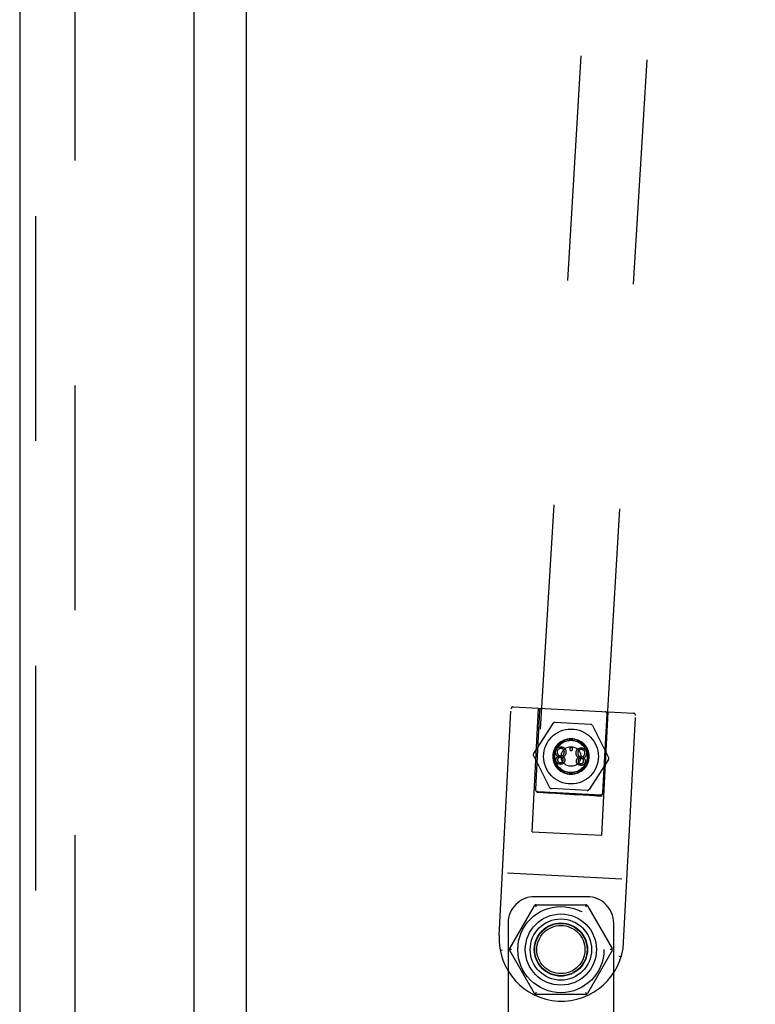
# Model space of a CAD drawing. Header units: inches. Extents: x 0 to 193, y 0 to 125.
# Tile 58 of 99: x 101.89 to 105.37, y 65.49 to 70.15. Entities that reach past the tile are written whole.
import ezdxf

# ---------------------------------------------------------------- set-up
doc = ezdxf.new("R2010")
doc.units = ezdxf.units.IN
doc.header["$LTSCALE"] = 10.63801
doc.header["$MEASUREMENT"] = 0
doc.linetypes.add('HIDDEN', pattern=[0.2, 0.1, -0.1])
doc.layers.get('0').update_dxf_attribs({"linetype": 'CONTINUOUS'})
doc.layers.add('DEFAULT_2', color=8, linetype='HIDDEN')
doc.layers.add('EXD_ENCLOSURE_DOOR_ASSEMBLY', color=7, linetype='CONTINUOUS')

msp = doc.modelspace()

# ---------------------------------------------------------------- linework, layer by layer
at = {"color": 3, "linetype": 'Continuous'}
msp.add_line((102.9632, 80.1668), (102.9632, 45.7928), dxfattribs=at)
at = {"layer": 'DEFAULT_2', "color": 8, "linetype": 'HIDDEN'}
for p, q in [((102.1506, 79.0615), (102.1506, 46.8981)), ((105.0621, 78.4775), (104.3372, 66.4997)), ((105.3735, 78.4587), (104.6486, 66.4809)), ((104.1609, 65.8202), (104.2171, 66.8927)), ((104.2276, 66.9022), (104.7968, 66.8723)), ((104.3168, 66.3117), (104.3474, 66.8959)), ((104.3519, 66.8856), (104.3323, 66.5121)), ((104.6464, 66.2944), (104.677, 66.8786)), ((104.6519, 66.4954), (104.6715, 66.8689)), ((104.4154, 66.824), (104.3231, 66.6819)), ((104.5935, 66.8196), (104.4243, 66.8285)), ((104.7501, 65.7893), (104.8063, 66.8618)), ((104.6019, 66.8142), (104.6788, 66.6632)), ((104.3226, 66.6719), (104.3995, 66.5209)), ((104.6783, 66.6532), (104.586, 66.5111)), ((104.3418, 66.5016), (104.6414, 66.4859)), ((104.3513, 66.4994), (104.3435, 66.4997)), ((104.362, 66.4989), (104.3513, 66.4994)), ((104.3562, 66.4981), (104.3682, 66.4972)), ((104.3753, 66.4982), (104.362, 66.4989)), ((104.3682, 66.4972), (104.3909, 66.4956)), ((104.3997, 66.4969), (104.3753, 66.4982)), ((104.3909, 66.4956), (104.4282, 66.4932)), ((104.4283, 66.4953), (104.3997, 66.4969)), ((104.5771, 66.5066), (104.4079, 66.5154)), ((104.4282, 66.4932), (104.4707, 66.4905)), ((104.4708, 66.4928), (104.4283, 66.4953)), ((104.4707, 66.4905), (104.515, 66.4879)), ((104.5152, 66.4901), (104.4708, 66.4928)), ((104.515, 66.4879), (104.5576, 66.4854)), ((104.5577, 66.4874), (104.5152, 66.4901)), ((104.5576, 66.4854), (104.5862, 66.4838)), ((104.595, 66.485), (104.5577, 66.4874)), ((104.5862, 66.4838), (104.6106, 66.4825)), ((104.6176, 66.4834), (104.595, 66.485)), ((104.6106, 66.4825), (104.6239, 66.4818)), ((104.6296, 66.4826), (104.6176, 66.4834)), ((104.6239, 66.4818), (104.6345, 66.4813)), ((104.6345, 66.4813), (104.6423, 66.481)), ((104.3168, 66.3117), (104.6464, 66.2944)), ((104.7414, 66.0872), (104.2007, 66.1155)), ((104.5778, 66.0038), (104.3278, 66.0038)), ((104.2107, 65.7588), (104.3274, 65.961)), ((104.3311, 65.9646), (104.3361, 65.956)), ((104.3361, 65.966), (104.5695, 65.966)), ((104.5745, 65.9646), (104.5695, 65.956)), ((104.5782, 65.961), (104.6949, 65.7588)), ((104.2028, 65.8788), (104.2028, 64.0738)), ((104.7028, 60.8788), (104.7028, 65.8788)), ((104.1658, 65.7498), (104.1657, 65.7499)), ((104.1757, 65.7503), (104.166, 65.7496)), ((104.2194, 65.7538), (104.2094, 65.7538)), ((104.3274, 65.5466), (104.2107, 65.7488)), ((104.6949, 65.7488), (104.5782, 65.5466)), ((104.6963, 65.7538), (104.6863, 65.7538)), ((104.7376, 65.7197), (104.728, 65.7214)), ((104.3361, 65.5516), (104.3311, 65.543)), ((104.5695, 65.5416), (104.3361, 65.5416)), ((104.5695, 65.5516), (104.5745, 65.543))]:
    msp.add_line(p, q, dxfattribs=at)
for points in [[(104.4346, 66.7067), (104.434, 66.7063), (104.4335, 66.7059), (104.433, 66.7055), (104.4325, 66.7051), (104.432, 66.7046), (104.4316, 66.7042), (104.4312, 66.7037), (104.4308, 66.7032), (104.4304, 66.7028), (104.43, 66.7023), (104.4297, 66.7018), (104.4293, 66.7013), (104.429, 66.7007), (104.4287, 66.7002), (104.4284, 66.6996), (104.4281, 66.699), (104.4279, 66.6984), (104.4276, 66.6978), (104.4274, 66.6972), (104.4272, 66.6965), (104.427, 66.6958), (104.4268, 66.6951), (104.4267, 66.6944), (104.4265, 66.6936), (104.4264, 66.6928), (104.4263, 66.692), (104.4262, 66.6911), (104.4261, 66.6902)], [(104.4261, 66.6902), (104.4261, 66.6894), (104.4261, 66.6885), (104.4261, 66.6877), (104.4262, 66.6869), (104.4262, 66.6861), (104.4263, 66.6853), (104.4264, 66.6846), (104.4266, 66.6838), (104.4267, 66.6831), (104.4269, 66.6824), (104.4271, 66.6817), (104.4273, 66.681), (104.4276, 66.6804), (104.4278, 66.6797), (104.4281, 66.679), (104.4284, 66.6784), (104.4287, 66.6778), (104.4291, 66.6771), (104.4295, 66.6765), (104.4299, 66.6759)], [(104.4535, 66.7117), (104.4524, 66.7117), (104.4513, 66.7117), (104.4502, 66.7117), (104.4491, 66.7117), (104.4481, 66.7116), (104.4472, 66.7115), (104.4462, 66.7114), (104.4453, 66.7112), (104.4444, 66.711), (104.4436, 66.7108), (104.4428, 66.7106), (104.4419, 66.7104), (104.4411, 66.7101), (104.4404, 66.7098), (104.4396, 66.7095), (104.4388, 66.7092), (104.4381, 66.7088), (104.4374, 66.7085), (104.4367, 66.7081), (104.4359, 66.7076), (104.4352, 66.7072), (104.4346, 66.7067)], [(104.4401, 66.6759), (104.4397, 66.6767), (104.4393, 66.6774), (104.439, 66.6782), (104.4386, 66.6789), (104.4384, 66.6797), (104.4381, 66.6804), (104.4379, 66.6812), (104.4376, 66.6819), (104.4375, 66.6827), (104.4373, 66.6835), (104.4372, 66.6842), (104.437, 66.685), (104.4369, 66.6858), (104.4369, 66.6866), (104.4368, 66.6874), (104.4368, 66.6882), (104.4368, 66.6891), (104.4369, 66.69)], [(104.4369, 66.69), (104.4369, 66.6908), (104.437, 66.6916), (104.4371, 66.6923), (104.4372, 66.693), (104.4373, 66.6937), (104.4375, 66.6944), (104.4376, 66.695), (104.4378, 66.6956), (104.438, 66.6962), (104.4382, 66.6968), (104.4384, 66.6973), (104.4387, 66.6979), (104.4389, 66.6984), (104.4392, 66.6989), (104.4395, 66.6994), (104.4397, 66.6998), (104.44, 66.7003), (104.4404, 66.7007), (104.4407, 66.7012), (104.441, 66.7016), (104.4414, 66.702), (104.4417, 66.7024)], [(104.4417, 66.7024), (104.4421, 66.7028), (104.4425, 66.7031), (104.4429, 66.7035), (104.4433, 66.7038), (104.4437, 66.7041), (104.4441, 66.7044), (104.4446, 66.7046), (104.445, 66.7049), (104.4454, 66.7051), (104.4458, 66.7053), (104.4463, 66.7055), (104.4467, 66.7057), (104.4472, 66.7059), (104.4477, 66.706), (104.4481, 66.7062), (104.4486, 66.7063), (104.4491, 66.7064), (104.4497, 66.7065), (104.4502, 66.7066), (104.4508, 66.7066), (104.4513, 66.7067), (104.4519, 66.7067), (104.4526, 66.7067), (104.4532, 66.7067)], [(104.4532, 66.7067), (104.4539, 66.7066), (104.4546, 66.7065), (104.4552, 66.7064), (104.4558, 66.7063), (104.4564, 66.7062), (104.457, 66.7061), (104.4575, 66.706), (104.458, 66.7058), (104.4585, 66.7056), (104.4589, 66.7054), (104.4594, 66.7053), (104.4598, 66.7051), (104.4602, 66.7048), (104.4606, 66.7046), (104.461, 66.7044), (104.4613, 66.7041), (104.4617, 66.7038), (104.4621, 66.7036), (104.4624, 66.7033), (104.4627, 66.703), (104.463, 66.7027), (104.4634, 66.7023), (104.4637, 66.702), (104.464, 66.7016), (104.4643, 66.7012), (104.4645, 66.7008)], [(104.4717, 66.7049), (104.471, 66.7054), (104.4703, 66.7059), (104.4697, 66.7064), (104.469, 66.7069), (104.4683, 66.7074), (104.4675, 66.7078), (104.4668, 66.7082), (104.4661, 66.7086), (104.4653, 66.7089), (104.4645, 66.7093), (104.4638, 66.7096), (104.4629, 66.7099), (104.4621, 66.7102), (104.4613, 66.7104), (104.4604, 66.7107), (104.4595, 66.7109), (104.4586, 66.7111), (104.4576, 66.7112), (104.4567, 66.7114), (104.4557, 66.7115), (104.4546, 66.7116), (104.4535, 66.7117)], [(104.4678, 66.6882), (104.4677, 66.6873), (104.4676, 66.6864), (104.4675, 66.6856), (104.4674, 66.6848), (104.4673, 66.684), (104.4671, 66.6832), (104.4669, 66.6825), (104.4667, 66.6817), (104.4665, 66.681), (104.4662, 66.6803), (104.466, 66.6797), (104.4657, 66.679), (104.4654, 66.6784), (104.4651, 66.6778), (104.4648, 66.6772), (104.4645, 66.6766), (104.4641, 66.676), (104.4637, 66.6754), (104.4633, 66.6749), (104.4629, 66.6743)], [(104.4645, 66.7008), (104.4649, 66.7002), (104.4652, 66.6997), (104.4655, 66.6991), (104.4658, 66.6986), (104.4661, 66.698), (104.4663, 66.6975), (104.4665, 66.6969), (104.4668, 66.6963), (104.4669, 66.6957), (104.4671, 66.6951), (104.4673, 66.6945), (104.4674, 66.6938), (104.4675, 66.6932), (104.4676, 66.6926), (104.4677, 66.6919), (104.4678, 66.6912), (104.4678, 66.6905), (104.4678, 66.6898), (104.4678, 66.689), (104.4678, 66.6882)], [(104.4785, 66.6877), (104.4785, 66.6886), (104.4785, 66.6895), (104.4785, 66.6903), (104.4785, 66.6911), (104.4784, 66.6919), (104.4783, 66.6927), (104.4782, 66.6934), (104.4781, 66.6941), (104.4779, 66.6948), (104.4778, 66.6954), (104.4776, 66.6961), (104.4774, 66.6967), (104.4772, 66.6973), (104.4769, 66.6979), (104.4767, 66.6984), (104.4764, 66.699), (104.4761, 66.6995), (104.4758, 66.7001), (104.4755, 66.7006), (104.4752, 66.7011), (104.4748, 66.7016), (104.4744, 66.7021), (104.474, 66.7026), (104.4736, 66.703), (104.4732, 66.7035), (104.4727, 66.704), (104.4722, 66.7044), (104.4717, 66.7049)], [(104.4736, 66.674), (104.4741, 66.6748), (104.4746, 66.6755), (104.475, 66.6762), (104.4755, 66.6769), (104.4758, 66.6776), (104.4762, 66.6783), (104.4765, 66.6791), (104.4768, 66.6798), (104.4771, 66.6805), (104.4773, 66.6813), (104.4776, 66.682), (104.4778, 66.6828), (104.4779, 66.6836), (104.4781, 66.6844), (104.4782, 66.6852), (104.4783, 66.686), (104.4784, 66.6868), (104.4785, 66.6877)], [(104.497, 66.7074), (104.4967, 66.7072), (104.4965, 66.707), (104.4963, 66.7068), (104.4961, 66.7065), (104.4959, 66.7063), (104.4958, 66.7061), (104.4956, 66.7058), (104.4955, 66.7056), (104.4953, 66.7053), (104.4952, 66.7051), (104.4951, 66.7048), (104.495, 66.7045), (104.4949, 66.7043), (104.4949, 66.704), (104.4948, 66.7037), (104.4948, 66.7034), (104.4947, 66.703), (104.4947, 66.7027)], [(104.4947, 66.7027), (104.4947, 66.7024), (104.4947, 66.7021), (104.4947, 66.7018), (104.4947, 66.7015), (104.4948, 66.7012), (104.4948, 66.7009), (104.4949, 66.7006), (104.495, 66.7004), (104.495, 66.7001), (104.4951, 66.6998), (104.4953, 66.6996), (104.4954, 66.6993), (104.4955, 66.699), (104.4957, 66.6988), (104.4958, 66.6985), (104.496, 66.6983), (104.4962, 66.698), (104.4965, 66.6977)], [(104.4965, 66.6977), (104.4967, 66.6975), (104.4969, 66.6973), (104.4972, 66.697), (104.4974, 66.6968), (104.4976, 66.6967), (104.4979, 66.6965), (104.4981, 66.6963), (104.4984, 66.6962), (104.4986, 66.6961), (104.4989, 66.6959), (104.4991, 66.6958), (104.4994, 66.6957), (104.4997, 66.6957), (104.4999, 66.6956), (104.5002, 66.6955), (104.5005, 66.6955), (104.5008, 66.6954), (104.5011, 66.6954)], [(104.5019, 66.7092), (104.5015, 66.7092), (104.5013, 66.7092), (104.501, 66.7092), (104.5007, 66.7092), (104.5004, 66.7091), (104.5001, 66.7091), (104.4998, 66.709), (104.4996, 66.7089), (104.4993, 66.7088), (104.499, 66.7088), (104.4988, 66.7086), (104.4985, 66.7085), (104.4983, 66.7084), (104.498, 66.7082), (104.4977, 66.7081), (104.4975, 66.7079), (104.4972, 66.7077), (104.497, 66.7074)], [(104.5011, 66.6954), (104.5015, 66.6954), (104.5018, 66.6954), (104.5021, 66.6954), (104.5024, 66.6955), (104.5027, 66.6955), (104.503, 66.6956), (104.5033, 66.6956), (104.5036, 66.6957), (104.5038, 66.6958), (104.5041, 66.6959), (104.5043, 66.696), (104.5046, 66.6961), (104.5049, 66.6963), (104.5051, 66.6964), (104.5054, 66.6966), (104.5056, 66.6968), (104.5059, 66.697), (104.5061, 66.6972)], [(104.5066, 66.7069), (104.5064, 66.7072), (104.5062, 66.7074), (104.5059, 66.7076), (104.5057, 66.7078), (104.5055, 66.708), (104.5052, 66.7081), (104.505, 66.7083), (104.5047, 66.7084), (104.5045, 66.7086), (104.5042, 66.7087), (104.504, 66.7088), (104.5037, 66.7089), (104.5034, 66.709), (104.5031, 66.709), (104.5028, 66.7091), (104.5025, 66.7091), (104.5022, 66.7092), (104.5019, 66.7092)], [(104.5061, 66.6972), (104.5063, 66.6975), (104.5066, 66.6977), (104.5068, 66.6979), (104.5069, 66.6982), (104.5071, 66.6984), (104.5073, 66.6986), (104.5074, 66.6989), (104.5076, 66.6991), (104.5077, 66.6994), (104.5078, 66.6996), (104.5079, 66.6999), (104.508, 66.7002), (104.5081, 66.7004), (104.5081, 66.7007), (104.5082, 66.701), (104.5082, 66.7013), (104.5083, 66.7016), (104.5083, 66.7019)], [(104.5083, 66.7019), (104.5083, 66.7023), (104.5083, 66.7026), (104.5083, 66.703), (104.5083, 66.7033), (104.5082, 66.7036), (104.5082, 66.7039), (104.5081, 66.7042), (104.508, 66.7045), (104.5079, 66.7047), (104.5078, 66.705), (104.5077, 66.7053), (104.5076, 66.7055), (104.5075, 66.7058), (104.5073, 66.706), (104.5072, 66.7062), (104.507, 66.7065), (104.5068, 66.7067), (104.5066, 66.7069)], [(104.5317, 66.7016), (104.5312, 66.7012), (104.5306, 66.7008), (104.5301, 66.7004), (104.5297, 66.7), (104.5292, 66.6995), (104.5288, 66.6991), (104.5283, 66.6986), (104.5279, 66.6982), (104.5275, 66.6977), (104.5272, 66.6972), (104.5268, 66.6967), (104.5265, 66.6962), (104.5262, 66.6956), (104.5259, 66.6951), (104.5256, 66.6945), (104.5253, 66.6939), (104.525, 66.6933), (104.5248, 66.6927), (104.5246, 66.6921), (104.5244, 66.6914), (104.5242, 66.6908), (104.524, 66.69), (104.5238, 66.6893), (104.5237, 66.6885), (104.5236, 66.6877), (104.5234, 66.6869), (104.5234, 66.686), (104.5233, 66.6851)], [(104.5233, 66.6851), (104.5233, 66.6843), (104.5233, 66.6834), (104.5233, 66.6826), (104.5233, 66.6818), (104.5234, 66.681), (104.5235, 66.6802), (104.5236, 66.6795), (104.5237, 66.6787), (104.5239, 66.678), (104.5241, 66.6773), (104.5243, 66.6766), (104.5245, 66.6759), (104.5247, 66.6753), (104.525, 66.6746), (104.5253, 66.674), (104.5256, 66.6733), (104.5259, 66.6727), (104.5262, 66.672), (104.5266, 66.6714), (104.527, 66.6708)], [(104.5507, 66.7066), (104.5495, 66.7066), (104.5484, 66.7066), (104.5473, 66.7066), (104.5463, 66.7066), (104.5453, 66.7065), (104.5443, 66.7064), (104.5434, 66.7063), (104.5425, 66.7061), (104.5416, 66.7059), (104.5408, 66.7057), (104.5399, 66.7055), (104.5391, 66.7053), (104.5383, 66.705), (104.5375, 66.7047), (104.5367, 66.7044), (104.536, 66.7041), (104.5353, 66.7037), (104.5345, 66.7034), (104.5338, 66.703), (104.5331, 66.7026), (104.5324, 66.7021), (104.5317, 66.7016)], [(104.534, 66.6849), (104.5341, 66.6857), (104.5341, 66.6865), (104.5342, 66.6872), (104.5344, 66.6879), (104.5345, 66.6886), (104.5346, 66.6893), (104.5348, 66.6899), (104.535, 66.6905), (104.5352, 66.6911), (104.5354, 66.6917), (104.5356, 66.6923), (104.5358, 66.6928), (104.5361, 66.6933), (104.5363, 66.6938), (104.5366, 66.6943), (104.5369, 66.6947), (104.5372, 66.6952), (104.5375, 66.6956), (104.5378, 66.6961), (104.5382, 66.6965), (104.5385, 66.6969), (104.5389, 66.6973)], [(104.5372, 66.6708), (104.5368, 66.6716), (104.5365, 66.6723), (104.5361, 66.6731), (104.5358, 66.6738), (104.5355, 66.6746), (104.5353, 66.6753), (104.535, 66.6761), (104.5348, 66.6768), (104.5346, 66.6776), (104.5345, 66.6784), (104.5343, 66.6791), (104.5342, 66.6799), (104.5341, 66.6807), (104.534, 66.6815), (104.534, 66.6823), (104.534, 66.6832), (104.534, 66.684), (104.534, 66.6849)], [(104.5389, 66.6973), (104.5393, 66.6977), (104.5397, 66.698), (104.5401, 66.6984), (104.5405, 66.6987), (104.5409, 66.699), (104.5413, 66.6993), (104.5417, 66.6996), (104.5421, 66.6998), (104.5426, 66.7), (104.543, 66.7002), (104.5434, 66.7004), (104.5439, 66.7006), (104.5444, 66.7008), (104.5448, 66.7009), (104.5453, 66.7011), (104.5458, 66.7012), (104.5463, 66.7013), (104.5468, 66.7014), (104.5474, 66.7015), (104.5479, 66.7015), (104.5485, 66.7016), (104.5491, 66.7016), (104.5497, 66.7016), (104.5504, 66.7016)], [(104.5504, 66.7016), (104.5511, 66.7015), (104.5518, 66.7014), (104.5524, 66.7014), (104.553, 66.7013), (104.5536, 66.7011), (104.5541, 66.701), (104.5546, 66.7009), (104.5551, 66.7007), (104.5556, 66.7005), (104.5561, 66.7004), (104.5565, 66.7002), (104.5569, 66.7), (104.5574, 66.6997), (104.5577, 66.6995), (104.5581, 66.6993), (104.5585, 66.699), (104.5589, 66.6988), (104.5592, 66.6985), (104.5596, 66.6982), (104.5599, 66.6979), (104.5602, 66.6976), (104.5605, 66.6972), (104.5608, 66.6969), (104.5611, 66.6965), (104.5614, 66.6961), (104.5617, 66.6957)], [(104.5689, 66.6998), (104.5682, 66.7003), (104.5675, 66.7009), (104.5668, 66.7013), (104.5661, 66.7018), (104.5654, 66.7023), (104.5647, 66.7027), (104.564, 66.7031), (104.5632, 66.7035), (104.5625, 66.7038), (104.5617, 66.7042), (104.5609, 66.7045), (104.5601, 66.7048), (104.5593, 66.7051), (104.5584, 66.7053), (104.5576, 66.7056), (104.5567, 66.7058), (104.5557, 66.706), (104.5548, 66.7061), (104.5538, 66.7063), (104.5528, 66.7064), (104.5518, 66.7065), (104.5507, 66.7066)], [(104.5649, 66.6831), (104.5649, 66.6822), (104.5648, 66.6813), (104.5647, 66.6805), (104.5646, 66.6797), (104.5644, 66.6789), (104.5643, 66.6781), (104.5641, 66.6774), (104.5639, 66.6766), (104.5636, 66.6759), (104.5634, 66.6753), (104.5632, 66.6746), (104.5629, 66.6739), (104.5626, 66.6733), (104.5623, 66.6727), (104.562, 66.6721), (104.5616, 66.6715), (104.5613, 66.6709), (104.5609, 66.6703), (104.5605, 66.6698), (104.5601, 66.6692)], [(104.5617, 66.6957), (104.562, 66.6951), (104.5624, 66.6946), (104.5627, 66.694), (104.563, 66.6935), (104.5632, 66.6929), (104.5635, 66.6924), (104.5637, 66.6918), (104.5639, 66.6912), (104.5641, 66.6906), (104.5643, 66.69), (104.5644, 66.6894), (104.5646, 66.6888), (104.5647, 66.6881), (104.5648, 66.6875), (104.5649, 66.6868), (104.5649, 66.6861), (104.565, 66.6854), (104.565, 66.6847), (104.565, 66.6839), (104.5649, 66.6831)], [(104.5756, 66.6826), (104.5757, 66.6835), (104.5757, 66.6844), (104.5757, 66.6852), (104.5756, 66.686), (104.5755, 66.6868), (104.5755, 66.6876), (104.5754, 66.6883), (104.5752, 66.689), (104.5751, 66.6897), (104.5749, 66.6903), (104.5747, 66.691), (104.5745, 66.6916), (104.5743, 66.6922), (104.5741, 66.6928), (104.5738, 66.6933), (104.5736, 66.6939), (104.5733, 66.6944), (104.573, 66.695), (104.5727, 66.6955), (104.5723, 66.696), (104.572, 66.6965), (104.5716, 66.697), (104.5712, 66.6975), (104.5708, 66.698), (104.5703, 66.6984), (104.5699, 66.6989), (104.5694, 66.6993), (104.5689, 66.6998)], [(104.5708, 66.6689), (104.5713, 66.6697), (104.5718, 66.6704), (104.5722, 66.6711), (104.5726, 66.6718), (104.573, 66.6725), (104.5733, 66.6733), (104.5737, 66.674), (104.574, 66.6747), (104.5742, 66.6754), (104.5745, 66.6762), (104.5747, 66.6769), (104.5749, 66.6777), (104.5751, 66.6785), (104.5753, 66.6793), (104.5754, 66.6801), (104.5755, 66.6809), (104.5756, 66.6817), (104.5756, 66.6826)], [(104.428, 66.6516), (104.4279, 66.6509), (104.4279, 66.6503), (104.428, 66.6497), (104.428, 66.649), (104.4281, 66.6484), (104.4281, 66.6479), (104.4282, 66.6473), (104.4283, 66.6467), (104.4285, 66.6462), (104.4286, 66.6456), (104.4288, 66.6451), (104.429, 66.6446), (104.4292, 66.6441), (104.4294, 66.6436), (104.4296, 66.6431), (104.4299, 66.6426), (104.4302, 66.6421), (104.4305, 66.6416), (104.4308, 66.6412), (104.4311, 66.6407), (104.4315, 66.6402), (104.4319, 66.6398), (104.4323, 66.6393), (104.4327, 66.6388), (104.4332, 66.6384), (104.4337, 66.6379)], [(104.4416, 66.6672), (104.4407, 66.667), (104.44, 66.6668), (104.4392, 66.6666), (104.4386, 66.6663), (104.4379, 66.6661), (104.4373, 66.6658), (104.4367, 66.6655), (104.4362, 66.6652), (104.4356, 66.665), (104.4351, 66.6647), (104.4346, 66.6643), (104.4342, 66.664), (104.4338, 66.6637), (104.4333, 66.6634), (104.433, 66.663), (104.4326, 66.6627), (104.4322, 66.6623), (104.4319, 66.662), (104.4316, 66.6616), (104.4312, 66.6612), (104.4309, 66.6608), (104.4307, 66.6604), (104.4304, 66.66), (104.4301, 66.6596), (104.4299, 66.6591), (104.4297, 66.6587), (104.4294, 66.6582), (104.4292, 66.6577), (104.429, 66.6572), (104.4289, 66.6567), (104.4287, 66.6561), (104.4285, 66.6556), (104.4284, 66.655), (104.4283, 66.6544), (104.4282, 66.6537), (104.4281, 66.653), (104.428, 66.6523), (104.428, 66.6516)], [(104.4299, 66.6759), (104.4303, 66.6753), (104.4307, 66.6747), (104.4311, 66.6741), (104.4316, 66.6736), (104.4321, 66.6731), (104.4326, 66.6726), (104.4331, 66.6721), (104.4336, 66.6716), (104.4341, 66.6712), (104.4347, 66.6707), (104.4353, 66.6703), (104.4359, 66.6699), (104.4365, 66.6695), (104.4371, 66.6692), (104.4378, 66.6688), (104.4385, 66.6685), (104.4392, 66.6681), (104.44, 66.6678), (104.4407, 66.6675), (104.4416, 66.6672)], [(104.4337, 66.6379), (104.4342, 66.6374), (104.4347, 66.637), (104.4353, 66.6366), (104.4359, 66.6362), (104.4364, 66.6358), (104.437, 66.6354), (104.4376, 66.6351), (104.4383, 66.6348), (104.4389, 66.6344), (104.4396, 66.6341), (104.4402, 66.6339), (104.4409, 66.6336), (104.4417, 66.6333), (104.4424, 66.6331), (104.4432, 66.6329), (104.4439, 66.6327), (104.4448, 66.6325), (104.4456, 66.6324), (104.4465, 66.6322), (104.4474, 66.6321), (104.4483, 66.632), (104.4493, 66.632)], [(104.4387, 66.6521), (104.4388, 66.6528), (104.4388, 66.6535), (104.4389, 66.6541), (104.439, 66.6547), (104.4391, 66.6552), (104.4393, 66.6558), (104.4394, 66.6563), (104.4396, 66.6568), (104.4397, 66.6572), (104.4399, 66.6577), (104.4401, 66.6581), (104.4403, 66.6585), (104.4405, 66.6589), (104.4408, 66.6593), (104.441, 66.6597), (104.4413, 66.6601), (104.4415, 66.6604), (104.4418, 66.6608), (104.4421, 66.6611), (104.4424, 66.6614)], [(104.4414, 66.6414), (104.4411, 66.6418), (104.4409, 66.6421), (104.4406, 66.6425), (104.4404, 66.6429), (104.4402, 66.6434), (104.44, 66.6438), (104.4398, 66.6443), (104.4396, 66.6447), (104.4395, 66.6452), (104.4393, 66.6457), (104.4392, 66.6462), (104.4391, 66.6468), (104.439, 66.6474), (104.4389, 66.6479), (104.4388, 66.6486), (104.4387, 66.6492), (104.4387, 66.6499), (104.4387, 66.6506), (104.4387, 66.6514), (104.4387, 66.6521)], [(104.4513, 66.669), (104.4507, 66.6691), (104.4501, 66.6691), (104.4496, 66.6692), (104.449, 66.6693), (104.4485, 66.6694), (104.448, 66.6695), (104.4476, 66.6697), (104.4471, 66.6698), (104.4467, 66.67), (104.4462, 66.6701), (104.4458, 66.6703), (104.4454, 66.6705), (104.445, 66.6707), (104.4447, 66.671), (104.4443, 66.6712), (104.4439, 66.6715), (104.4436, 66.6717), (104.4432, 66.672), (104.4429, 66.6723), (104.4425, 66.6726), (104.4422, 66.673), (104.4419, 66.6733), (104.4416, 66.6737), (104.4413, 66.6741), (104.441, 66.6745), (104.4407, 66.675), (104.4404, 66.6754), (104.4401, 66.6759)], [(104.4496, 66.637), (104.4491, 66.637), (104.4487, 66.6371), (104.4482, 66.6371), (104.4478, 66.6372), (104.4474, 66.6373), (104.447, 66.6374), (104.4466, 66.6375), (104.4462, 66.6376), (104.4459, 66.6378), (104.4455, 66.6379), (104.4452, 66.6381), (104.4448, 66.6383), (104.4445, 66.6384), (104.4442, 66.6386), (104.4439, 66.6388), (104.4436, 66.6391), (104.4433, 66.6393), (104.443, 66.6395), (104.4427, 66.6398), (104.4424, 66.6401), (104.4422, 66.6404), (104.4419, 66.6407), (104.4416, 66.641), (104.4414, 66.6414)], [(104.4424, 66.6614), (104.4427, 66.6617), (104.443, 66.662), (104.4433, 66.6623), (104.4437, 66.6625), (104.444, 66.6627), (104.4443, 66.663), (104.4446, 66.6632), (104.445, 66.6633), (104.4453, 66.6635), (104.4457, 66.6637), (104.4461, 66.6638), (104.4464, 66.664), (104.4468, 66.6641), (104.4472, 66.6642), (104.4476, 66.6643), (104.4481, 66.6644), (104.4485, 66.6644), (104.449, 66.6645), (104.4494, 66.6645), (104.4499, 66.6645), (104.4505, 66.6645), (104.451, 66.6645)], [(104.4493, 66.632), (104.4504, 66.6319), (104.4514, 66.6319), (104.4524, 66.6319), (104.4533, 66.632), (104.4542, 66.6321), (104.4551, 66.6322), (104.4559, 66.6323), (104.4567, 66.6324), (104.4575, 66.6326), (104.4583, 66.6328), (104.459, 66.633), (104.4597, 66.6332), (104.4604, 66.6334), (104.461, 66.6337), (104.4617, 66.6339), (104.4623, 66.6342), (104.4629, 66.6345), (104.4635, 66.6349), (104.4641, 66.6352), (104.4647, 66.6356), (104.4653, 66.636), (104.4658, 66.6364)], [(104.4578, 66.6404), (104.4574, 66.64), (104.457, 66.6397), (104.4566, 66.6394), (104.4562, 66.6391), (104.4558, 66.6388), (104.4554, 66.6385), (104.455, 66.6383), (104.4547, 66.6381), (104.4543, 66.6379), (104.454, 66.6378), (104.4536, 66.6376), (104.4532, 66.6375), (104.4529, 66.6374), (104.4525, 66.6373), (104.4522, 66.6372), (104.4518, 66.6371), (104.4515, 66.6371), (104.4511, 66.637), (104.4507, 66.637), (104.4504, 66.637), (104.45, 66.637), (104.4496, 66.637)], [(104.451, 66.6645), (104.4516, 66.6645), (104.4521, 66.6644), (104.4527, 66.6643), (104.4532, 66.6642), (104.4536, 66.6641), (104.4541, 66.664), (104.4545, 66.6639), (104.4549, 66.6638), (104.4553, 66.6636), (104.4556, 66.6635), (104.456, 66.6633), (104.4563, 66.6631), (104.4567, 66.663), (104.457, 66.6628), (104.4573, 66.6626), (104.4576, 66.6624), (104.4578, 66.6621), (104.4581, 66.6619), (104.4584, 66.6616), (104.4586, 66.6614), (104.4589, 66.6611), (104.4591, 66.6608), (104.4593, 66.6605), (104.4596, 66.6602)], [(104.4629, 66.6743), (104.4625, 66.6739), (104.4622, 66.6734), (104.4618, 66.673), (104.4614, 66.6726), (104.461, 66.6723), (104.4606, 66.6719), (104.4602, 66.6716), (104.4598, 66.6713), (104.4594, 66.6711), (104.459, 66.6708), (104.4586, 66.6706), (104.4582, 66.6704), (104.4578, 66.6702), (104.4573, 66.67), (104.4569, 66.6698), (104.4565, 66.6696), (104.456, 66.6695), (104.4555, 66.6694), (104.4551, 66.6693), (104.4546, 66.6692), (104.4541, 66.6691), (104.4535, 66.6691), (104.453, 66.669), (104.4525, 66.669), (104.4519, 66.669), (104.4513, 66.669)], [(104.462, 66.6508), (104.4619, 66.6501), (104.4619, 66.6494), (104.4618, 66.6487), (104.4617, 66.6481), (104.4616, 66.6475), (104.4614, 66.6469), (104.4613, 66.6464), (104.4611, 66.6459), (104.461, 66.6454), (104.4608, 66.6449), (104.4606, 66.6444), (104.4604, 66.644), (104.4602, 66.6436), (104.46, 66.6432), (104.4597, 66.6428), (104.4595, 66.6424), (104.4592, 66.6421), (104.459, 66.6417), (104.4587, 66.6414), (104.4584, 66.641), (104.4581, 66.6407), (104.4578, 66.6404)], [(104.4596, 66.6602), (104.4598, 66.6598), (104.4601, 66.6594), (104.4603, 66.6589), (104.4606, 66.6585), (104.4608, 66.658), (104.461, 66.6576), (104.4612, 66.6571), (104.4613, 66.6566), (104.4615, 66.6561), (104.4616, 66.6556), (104.4617, 66.6551), (104.4618, 66.6545), (104.4619, 66.6539), (104.4619, 66.6534), (104.462, 66.6528), (104.462, 66.6521), (104.462, 66.6515), (104.462, 66.6508)], [(104.4607, 66.6662), (104.4616, 66.6664), (104.4624, 66.6666), (104.4632, 66.6669), (104.464, 66.6671), (104.4647, 66.6674), (104.4654, 66.6676), (104.4661, 66.6679), (104.4667, 66.6682), (104.4673, 66.6685), (104.4679, 66.6689), (104.4685, 66.6692), (104.469, 66.6696), (104.4696, 66.67), (104.4701, 66.6703), (104.4706, 66.6707), (104.4711, 66.6712), (104.4715, 66.6716), (104.472, 66.6721), (104.4724, 66.6725), (104.4728, 66.673), (104.4732, 66.6735), (104.4736, 66.674)], [(104.4726, 66.6493), (104.4726, 66.65), (104.4727, 66.6507), (104.4726, 66.6514), (104.4726, 66.6521), (104.4725, 66.6527), (104.4725, 66.6533), (104.4724, 66.6539), (104.4723, 66.6544), (104.4721, 66.655), (104.472, 66.6555), (104.4718, 66.656), (104.4717, 66.6565), (104.4715, 66.657), (104.4713, 66.6574), (104.4711, 66.6579), (104.4709, 66.6583), (104.4706, 66.6588), (104.4704, 66.6592), (104.4701, 66.6596), (104.4698, 66.66), (104.4695, 66.6604), (104.4692, 66.6608), (104.4689, 66.6612), (104.4685, 66.6616), (104.4681, 66.6619), (104.4677, 66.6623), (104.4673, 66.6626), (104.4669, 66.663), (104.4664, 66.6633), (104.4659, 66.6637), (104.4654, 66.664), (104.4648, 66.6644), (104.4643, 66.6647), (104.4636, 66.665), (104.463, 66.6653), (104.4623, 66.6656), (104.4615, 66.6659), (104.4607, 66.6662)], [(104.4658, 66.6364), (104.4663, 66.6368), (104.4668, 66.6372), (104.4673, 66.6376), (104.4677, 66.638), (104.4681, 66.6385), (104.4685, 66.6389), (104.4689, 66.6393), (104.4692, 66.6397), (104.4696, 66.6402), (104.4699, 66.6406), (104.4702, 66.6411), (104.4705, 66.6416), (104.4707, 66.642), (104.471, 66.6425), (104.4712, 66.643), (104.4714, 66.6435), (104.4716, 66.644), (104.4718, 66.6445), (104.4719, 66.6451), (104.4721, 66.6456), (104.4722, 66.6462), (104.4723, 66.6468), (104.4724, 66.6473), (104.4725, 66.648), (104.4726, 66.6486), (104.4726, 66.6493)], [(104.5387, 66.6621), (104.5379, 66.6619), (104.5371, 66.6617), (104.5364, 66.6615), (104.5357, 66.6612), (104.5351, 66.661), (104.5345, 66.6607), (104.5339, 66.6604), (104.5333, 66.6602), (104.5328, 66.6599), (104.5323, 66.6596), (104.5318, 66.6593), (104.5314, 66.6589), (104.5309, 66.6586), (104.5305, 66.6583), (104.5301, 66.6579), (104.5297, 66.6576), (104.5294, 66.6572), (104.529, 66.6569), (104.5287, 66.6565), (104.5284, 66.6561), (104.5281, 66.6557), (104.5278, 66.6553), (104.5275, 66.6549), (104.5273, 66.6545), (104.527, 66.654), (104.5268, 66.6536), (104.5266, 66.6531), (104.5264, 66.6526), (104.5262, 66.6521), (104.526, 66.6516), (104.5258, 66.651), (104.5257, 66.6505), (104.5256, 66.6499), (104.5254, 66.6493), (104.5253, 66.6486), (104.5252, 66.648), (104.5252, 66.6472), (104.5251, 66.6465)], [(104.5251, 66.6465), (104.5251, 66.6458), (104.5251, 66.6452), (104.5251, 66.6446), (104.5252, 66.6439), (104.5252, 66.6433), (104.5253, 66.6428), (104.5254, 66.6422), (104.5255, 66.6416), (104.5256, 66.6411), (104.5258, 66.6406), (104.5259, 66.64), (104.5261, 66.6395), (104.5263, 66.639), (104.5266, 66.6385), (104.5268, 66.638), (104.527, 66.6375), (104.5273, 66.637), (104.5276, 66.6365), (104.5279, 66.6361), (104.5283, 66.6356), (104.5286, 66.6351), (104.529, 66.6347), (104.5294, 66.6342), (104.5299, 66.6337), (104.5303, 66.6333), (104.5308, 66.6328)], [(104.527, 66.6708), (104.5274, 66.6702), (104.5279, 66.6696), (104.5283, 66.669), (104.5288, 66.6685), (104.5292, 66.668), (104.5297, 66.6675), (104.5302, 66.667), (104.5307, 66.6665), (104.5313, 66.6661), (104.5318, 66.6657), (104.5324, 66.6652), (104.533, 66.6648), (104.5336, 66.6644), (104.5343, 66.6641), (104.5349, 66.6637), (104.5356, 66.6634), (104.5364, 66.663), (104.5371, 66.6627), (104.5379, 66.6624), (104.5387, 66.6621)], [(104.5308, 66.6328), (104.5314, 66.6324), (104.5319, 66.6319), (104.5325, 66.6315), (104.533, 66.6311), (104.5336, 66.6307), (104.5342, 66.6303), (104.5348, 66.63), (104.5354, 66.6297), (104.5361, 66.6293), (104.5367, 66.629), (104.5374, 66.6288), (104.5381, 66.6285), (104.5388, 66.6282), (104.5396, 66.628), (104.5403, 66.6278), (104.5411, 66.6276), (104.5419, 66.6274), (104.5428, 66.6273), (104.5436, 66.6271), (104.5445, 66.627), (104.5455, 66.6269), (104.5465, 66.6269)], [(104.5385, 66.6363), (104.5383, 66.6367), (104.538, 66.637), (104.5378, 66.6374), (104.5376, 66.6379), (104.5373, 66.6383), (104.5371, 66.6387), (104.537, 66.6392), (104.5368, 66.6396), (104.5366, 66.6401), (104.5365, 66.6406), (104.5363, 66.6411), (104.5362, 66.6417), (104.5361, 66.6423), (104.536, 66.6429), (104.5359, 66.6435), (104.5359, 66.6441), (104.5359, 66.6448), (104.5358, 66.6455), (104.5358, 66.6463), (104.5359, 66.647)], [(104.5359, 66.647), (104.5359, 66.6477), (104.536, 66.6484), (104.5361, 66.649), (104.5362, 66.6496), (104.5363, 66.6501), (104.5364, 66.6507), (104.5366, 66.6512), (104.5367, 66.6517), (104.5369, 66.6521), (104.5371, 66.6526), (104.5373, 66.653), (104.5375, 66.6534), (104.5377, 66.6539), (104.5379, 66.6542), (104.5382, 66.6546), (104.5384, 66.655), (104.5387, 66.6553), (104.539, 66.6557), (104.5392, 66.656), (104.5396, 66.6563)], [(104.5485, 66.6639), (104.5479, 66.664), (104.5473, 66.664), (104.5467, 66.6641), (104.5462, 66.6642), (104.5457, 66.6643), (104.5452, 66.6644), (104.5447, 66.6646), (104.5443, 66.6647), (104.5438, 66.6649), (104.5434, 66.665), (104.543, 66.6652), (104.5426, 66.6654), (104.5422, 66.6656), (104.5418, 66.6659), (104.5414, 66.6661), (104.5411, 66.6664), (104.5407, 66.6666), (104.5404, 66.6669), (104.54, 66.6672), (104.5397, 66.6675), (104.5394, 66.6679), (104.5391, 66.6682), (104.5387, 66.6686), (104.5384, 66.669), (104.5381, 66.6694), (104.5378, 66.6699), (104.5375, 66.6703), (104.5372, 66.6708)], [(104.5468, 66.6319), (104.5463, 66.6319), (104.5458, 66.632), (104.5454, 66.632), (104.545, 66.6321), (104.5445, 66.6322), (104.5441, 66.6323), (104.5438, 66.6324), (104.5434, 66.6326), (104.543, 66.6327), (104.5427, 66.6328), (104.5423, 66.633), (104.542, 66.6332), (104.5417, 66.6333), (104.5414, 66.6335), (104.5411, 66.6338), (104.5408, 66.634), (104.5405, 66.6342), (104.5402, 66.6345), (104.5399, 66.6347), (104.5396, 66.635), (104.5393, 66.6353), (104.5391, 66.6356), (104.5388, 66.6359), (104.5385, 66.6363)], [(104.5396, 66.6563), (104.5399, 66.6566), (104.5402, 66.6569), (104.5405, 66.6572), (104.5408, 66.6574), (104.5411, 66.6576), (104.5415, 66.6579), (104.5418, 66.6581), (104.5421, 66.6582), (104.5425, 66.6584), (104.5429, 66.6586), (104.5432, 66.6587), (104.5436, 66.6589), (104.544, 66.659), (104.5444, 66.6591), (104.5448, 66.6592), (104.5452, 66.6593), (104.5457, 66.6593), (104.5461, 66.6594), (104.5466, 66.6594), (104.5471, 66.6594), (104.5476, 66.6594), (104.5482, 66.6594)], [(104.5465, 66.6269), (104.5475, 66.6268), (104.5486, 66.6268), (104.5495, 66.6268), (104.5505, 66.6269), (104.5514, 66.627), (104.5522, 66.6271), (104.5531, 66.6272), (104.5539, 66.6273), (104.5547, 66.6275), (104.5554, 66.6277), (104.5561, 66.6279), (104.5569, 66.6281), (104.5575, 66.6283), (104.5582, 66.6286), (104.5588, 66.6288), (104.5595, 66.6291), (104.5601, 66.6295), (104.5607, 66.6298), (104.5613, 66.6301), (104.5619, 66.6305), (104.5624, 66.6309), (104.563, 66.6313)], [(104.555, 66.6353), (104.5545, 66.6349), (104.5541, 66.6346), (104.5537, 66.6343), (104.5533, 66.634), (104.553, 66.6337), (104.5526, 66.6335), (104.5522, 66.6332), (104.5518, 66.633), (104.5515, 66.6328), (104.5511, 66.6327), (104.5508, 66.6325), (104.5504, 66.6324), (104.55, 66.6323), (104.5497, 66.6322), (104.5493, 66.6321), (104.549, 66.632), (104.5486, 66.632), (104.5483, 66.6319), (104.5479, 66.6319), (104.5475, 66.6319), (104.5472, 66.6319), (104.5468, 66.6319)], [(104.5482, 66.6594), (104.5487, 66.6594), (104.5493, 66.6593), (104.5498, 66.6592), (104.5503, 66.6592), (104.5508, 66.6591), (104.5512, 66.6589), (104.5516, 66.6588), (104.5521, 66.6587), (104.5524, 66.6585), (104.5528, 66.6584), (104.5532, 66.6582), (104.5535, 66.6581), (104.5538, 66.6579), (104.5541, 66.6577), (104.5544, 66.6575), (104.5547, 66.6573), (104.555, 66.657), (104.5553, 66.6568), (104.5555, 66.6566), (104.5558, 66.6563), (104.556, 66.656), (104.5563, 66.6557), (104.5565, 66.6554), (104.5567, 66.6551)], [(104.5601, 66.6692), (104.5597, 66.6688), (104.5593, 66.6683), (104.5589, 66.6679), (104.5586, 66.6675), (104.5582, 66.6672), (104.5578, 66.6669), (104.5574, 66.6665), (104.557, 66.6663), (104.5566, 66.666), (104.5562, 66.6657), (104.5558, 66.6655), (104.5554, 66.6653), (104.5549, 66.6651), (104.5545, 66.6649), (104.5541, 66.6647), (104.5536, 66.6646), (104.5532, 66.6644), (104.5527, 66.6643), (104.5522, 66.6642), (104.5517, 66.6641), (104.5512, 66.664), (104.5507, 66.664), (104.5502, 66.6639), (104.5496, 66.6639), (104.549, 66.6639), (104.5485, 66.6639)], [(104.5591, 66.6457), (104.5591, 66.645), (104.559, 66.6443), (104.5589, 66.6436), (104.5588, 66.643), (104.5587, 66.6424), (104.5586, 66.6418), (104.5584, 66.6413), (104.5583, 66.6408), (104.5581, 66.6403), (104.5579, 66.6398), (104.5577, 66.6393), (104.5575, 66.6389), (104.5573, 66.6385), (104.5571, 66.6381), (104.5569, 66.6377), (104.5566, 66.6373), (104.5564, 66.637), (104.5561, 66.6366), (104.5559, 66.6363), (104.5556, 66.6359), (104.5553, 66.6356), (104.555, 66.6353)], [(104.5567, 66.6551), (104.557, 66.6547), (104.5573, 66.6543), (104.5575, 66.6538), (104.5577, 66.6534), (104.5579, 66.6529), (104.5581, 66.6525), (104.5583, 66.652), (104.5585, 66.6515), (104.5586, 66.651), (104.5588, 66.6505), (104.5589, 66.65), (104.559, 66.6494), (104.559, 66.6488), (104.5591, 66.6483), (104.5591, 66.6477), (104.5592, 66.647), (104.5592, 66.6464), (104.5591, 66.6457)], [(104.5579, 66.6611), (104.5588, 66.6613), (104.5596, 66.6615), (104.5604, 66.6618), (104.5611, 66.662), (104.5619, 66.6623), (104.5626, 66.6625), (104.5632, 66.6628), (104.5639, 66.6631), (104.5645, 66.6635), (104.5651, 66.6638), (104.5656, 66.6641), (104.5662, 66.6645), (104.5667, 66.6649), (104.5672, 66.6653), (104.5677, 66.6657), (104.5682, 66.6661), (104.5687, 66.6665), (104.5691, 66.667), (104.5696, 66.6674), (104.57, 66.6679), (104.5704, 66.6684), (104.5708, 66.6689)], [(104.5698, 66.6442), (104.5698, 66.6449), (104.5698, 66.6456), (104.5698, 66.6463), (104.5698, 66.647), (104.5697, 66.6476), (104.5696, 66.6482), (104.5695, 66.6488), (104.5694, 66.6493), (104.5693, 66.6499), (104.5692, 66.6504), (104.569, 66.6509), (104.5688, 66.6514), (104.5687, 66.6519), (104.5685, 66.6524), (104.5682, 66.6528), (104.568, 66.6532), (104.5678, 66.6537), (104.5675, 66.6541), (104.5673, 66.6545), (104.567, 66.6549), (104.5667, 66.6553), (104.5664, 66.6557), (104.566, 66.6561), (104.5657, 66.6565), (104.5653, 66.6568), (104.5649, 66.6572), (104.5645, 66.6576), (104.564, 66.6579), (104.5636, 66.6583), (104.5631, 66.6586), (104.5626, 66.6589), (104.562, 66.6593), (104.5614, 66.6596), (104.5608, 66.6599), (104.5601, 66.6602), (104.5594, 66.6605), (104.5587, 66.6608), (104.5579, 66.6611)], [(104.563, 66.6313), (104.5635, 66.6317), (104.564, 66.6321), (104.5644, 66.6325), (104.5649, 66.6329), (104.5653, 66.6334), (104.5657, 66.6338), (104.5661, 66.6342), (104.5664, 66.6347), (104.5667, 66.6351), (104.567, 66.6355), (104.5673, 66.636), (104.5676, 66.6365), (104.5679, 66.6369), (104.5681, 66.6374), (104.5683, 66.6379), (104.5686, 66.6384), (104.5687, 66.6389), (104.5689, 66.6394), (104.5691, 66.64), (104.5692, 66.6405), (104.5694, 66.6411), (104.5695, 66.6417), (104.5696, 66.6423), (104.5697, 66.6429), (104.5697, 66.6435), (104.5698, 66.6442)], [(104.3435, 66.4997), (104.3408, 66.4998), (104.3388, 66.4998), (104.3376, 66.4998), (104.3372, 66.4997)], [(104.3372, 66.4997), (104.3376, 66.4996), (104.3388, 66.4995), (104.3408, 66.4993), (104.3435, 66.499), (104.347, 66.4988), (104.3562, 66.4981)], [(104.6486, 66.4809), (104.6483, 66.481), (104.6471, 66.4811), (104.6451, 66.4813), (104.6424, 66.4816), (104.6389, 66.4819), (104.6296, 66.4826)], [(104.6423, 66.481), (104.6451, 66.4809), (104.6471, 66.4808), (104.6482, 66.4808), (104.6486, 66.4809)], [(104.1654, 65.7508), (104.1655, 65.7505), (104.1656, 65.7502), (104.1657, 65.7499)], [(104.1658, 65.7498), (104.1659, 65.7497), (104.166, 65.7496)], [(104.7383, 65.7208), (104.7382, 65.7205), (104.7381, 65.7202), (104.738, 65.7199), (104.7379, 65.7198), (104.7377, 65.7197), (104.7376, 65.7197)]]:
    msp.add_lwpolyline(points, dxfattribs=at)
for centre, radius in [((104.5007, 66.6675), 0.13), ((104.5007, 66.6675), 0.085), ((104.5007, 66.6675), 0.0835), ((104.5007, 66.6675), 0.078), ((104.5007, 66.6675), 0.0765), ((104.5007, 66.6675), 0.0465), ((104.4528, 65.7538), 0.204), ((104.4528, 65.7538), 0.1685), ((104.4528, 65.7538), 0.145), ((104.4528, 65.7538), 0.126), ((104.4528, 65.7538), 0.125), ((104.4528, 65.7538), 0.124), ((104.4528, 65.7538), 0.114)]:
    msp.add_circle(centre, radius, dxfattribs=at)
for centre, radius, start, end in [((104.2271, 66.8922), 0.01, 87, 177), ((104.3619, 66.8851), 0.01, 87, 177), ((104.6615, 66.8694), 0.01, 357, 87), ((104.7963, 66.8623), 0.01, 357, 87), ((104.4238, 66.8185), 0.01, 87, 147), ((104.593, 66.8097), 0.01, 27, 87), ((104.3315, 66.6764), 0.01, 147, 207), ((104.6699, 66.6587), 0.01, 327, 27), ((104.3423, 66.5116), 0.01, 177.0161, 266.9834), ((104.4084, 66.5254), 0.01, 207, 267), ((104.5776, 66.5166), 0.01, 267, 327), ((104.6419, 66.4959), 0.01, 267.0122, 356.9978), ((104.3278, 65.8788), 0.125, 90, 180), ((104.5778, 65.8788), 0.125, 0, 90), ((104.3361, 65.956), 0.01, 90, 150), ((104.5695, 65.956), 0.01, 30, 90), ((104.4555, 65.8047), 0.295, 177, 357), ((104.2194, 65.7538), 0.01, 150, 210), ((104.6863, 65.7538), 0.01, 330, 30), ((104.3361, 65.5516), 0.01, 210, 270), ((104.5695, 65.5516), 0.01, 270, 330)]:
    msp.add_arc(centre, radius, start, end, dxfattribs=at)
at = {"layer": 'EXD_ENCLOSURE_DOOR_ASSEMBLY', "color": 8, "linetype": 'HIDDEN'}
msp.add_line((101.9652, 79.8628), (101.9652, 46.0968), dxfattribs=at)
at = {"layer": 'EXD_ENCLOSURE_DOOR_ASSEMBLY', "color": 3, "linetype": 'Continuous'}
for p, q in [((101.8902, 74.9823), (101.8902, 50.9823)), ((102.7152, 74.1383), (102.7152, 51.8213))]:
    msp.add_line(p, q, dxfattribs=at)

doc.saveas('drawing.dxf')
